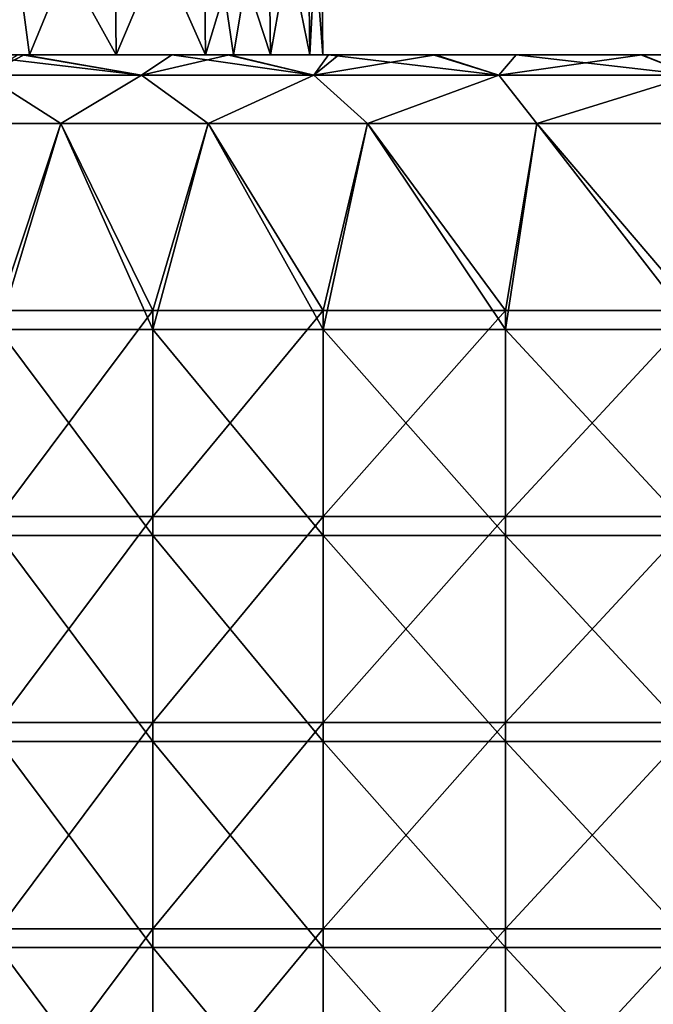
# Model space of a CAD drawing. Header units: millimetres. Extents: x -71 to 126, y -35 to 75.
# Tile 100 of 178: x 18 to 27, y 2 to 17. Entities that reach past the tile are written whole.
import ezdxf

# ---------------------------------------------------------------- set-up
doc = ezdxf.new("R2010")
doc.units = ezdxf.units.MM
doc.header["$LTSCALE"] = 52.536866
for name, color, linetype in [('26', 7, 'CONTINUOUS'), ('33', 7, 'CONTINUOUS'), ('416', 7, 'CONTINUOUS'), ('430', 7, 'CONTINUOUS'), ('56', 7, 'CONTINUOUS'), ('58', 7, 'CONTINUOUS'), ('9', 7, 'CONTINUOUS')]:
    doc.layers.add(name, color=color, linetype=linetype)

msp = doc.modelspace()

# ---------------------------------------------------------------- linework, layer by layer
at = {"layer": '26', "linetype": 'Continuous'}
for points in [[(19.849, 15.835, -23.886), (17.565, 15.835, -25.718), (18.139, 16.127, -24.288), (19.849, 15.835, -23.886)], [(18.139, 16.127, -24.288), (17.565, 15.835, -25.718), (18.038, 16.127, -24.37), (18.139, 16.127, -24.288)], [(20.29, 16.127, -22.747), (19.849, 15.835, -23.886), (18.139, 16.127, -24.288), (20.29, 16.127, -22.747)], [(22.363, 15.835, -22.384), (19.849, 15.835, -23.886), (21.128, 16.127, -22.246), (22.363, 15.835, -22.384)], [(21.128, 16.127, -22.246), (19.849, 15.835, -23.886), (20.29, 16.127, -22.747), (21.128, 16.127, -22.246)], [(22.728, 16.127, -21.421), (22.363, 15.835, -22.384), (21.128, 16.127, -22.246), (22.728, 16.127, -21.421)], [(25.06, 15.835, -21.241), (22.363, 15.835, -22.384), (24.135, 16.127, -20.825), (25.06, 15.835, -21.241)], [(24.135, 16.127, -20.825), (22.363, 15.835, -22.384), (22.728, 16.127, -21.421), (24.135, 16.127, -20.825)], [(25.314, 16.127, -20.412), (25.06, 15.835, -21.241), (24.135, 16.127, -20.825), (25.314, 16.127, -20.412)], [(27.887, 15.835, -20.48), (25.06, 15.835, -21.241), (27.146, 16.127, -19.914), (27.887, 15.835, -20.48)], [(27.146, 16.127, -19.914), (25.06, 15.835, -21.241), (25.314, 16.127, -20.412), (27.146, 16.127, -19.914)], [(28.006, 16.127, -19.737), (27.887, 15.835, -20.48), (27.146, 16.127, -19.914), (28.006, 16.127, -19.737)], [(18.672, 15.127, -25.143), (16.736, 15.127, -26.949), (17.565, 15.835, -25.718), (18.672, 15.127, -25.143)], [(18.672, 15.127, -25.143), (17.565, 15.835, -25.718), (19.849, 15.835, -23.886), (18.672, 15.127, -25.143)], [(20.82, 15.127, -23.595), (18.672, 15.127, -25.143), (19.849, 15.835, -23.886), (20.82, 15.127, -23.595)], [(20.82, 15.127, -23.595), (19.849, 15.835, -23.886), (22.363, 15.835, -22.384), (20.82, 15.127, -23.595)], [(23.146, 15.127, -22.329), (20.82, 15.127, -23.595), (22.363, 15.835, -22.384), (23.146, 15.127, -22.329)], [(23.146, 15.127, -22.329), (22.363, 15.835, -22.384), (25.06, 15.835, -21.241), (23.146, 15.127, -22.329)], [(25.612, 15.127, -21.367), (23.146, 15.127, -22.329), (25.06, 15.835, -21.241), (25.612, 15.127, -21.367)], [(25.612, 15.127, -21.367), (25.06, 15.835, -21.241), (27.887, 15.835, -20.48), (25.612, 15.127, -21.367)], [(28.181, 15.127, -20.722), (25.612, 15.127, -21.367), (27.887, 15.835, -20.48), (28.181, 15.127, -20.722)]]:
    msp.add_3dface(points, dxfattribs=at)
at = {"layer": '33', "linetype": 'Continuous'}
for points in [[(18.139, 16.127, -24.288), (18.038, 16.127, -24.37), (15.14, 16.127, -21.929), (18.139, 16.127, -24.288)], [(18.139, 16.127, -24.288), (15.14, 16.127, -21.929), (18.143, 16.127, -21.51), (18.139, 16.127, -24.288)], [(15.187, 16.127, 16.593), (15.14, 16.127, 19.235), (18.143, 16.127, 18.759), (15.187, 16.127, 16.593)], [(15.14, 16.127, 19.235), (15.14, 16.127, 21.922), (18.143, 16.127, 21.561), (15.14, 16.127, 19.235)], [(18.143, 16.127, 18.759), (15.14, 16.127, 19.235), (18.143, 16.127, 21.561), (18.143, 16.127, 18.759)], [(15.14, 16.127, 21.922), (15.14, 16.127, 24.608), (18.106, 16.127, 24.314), (15.14, 16.127, 21.922)], [(18.143, 16.127, 21.561), (15.14, 16.127, 21.922), (18.106, 16.127, 24.314), (18.143, 16.127, 21.561)], [(18.106, 16.127, 24.314), (15.14, 16.127, 24.608), (17.335, 16.127, 24.972), (18.106, 16.127, 24.314)], [(15.14, 16.127, -21.929), (15.14, 16.127, -19.241), (18.143, 16.127, -21.51), (15.14, 16.127, -21.929)], [(15.14, 16.127, -19.241), (15.187, 16.127, -16.596), (18.143, 16.127, -18.726), (15.14, 16.127, -19.241)], [(18.143, 16.127, -21.51), (15.14, 16.127, -19.241), (18.143, 16.127, -18.726), (18.143, 16.127, -21.51)], [(17.23, 16.127, 14.459), (15.187, 16.127, 16.593), (18.143, 16.127, 15.957), (17.23, 16.127, 14.459)], [(18.143, 16.127, 15.957), (15.187, 16.127, 16.593), (18.143, 16.127, 18.759), (18.143, 16.127, 15.957)], [(18.143, 16.127, -18.726), (15.187, 16.127, -16.596), (18.143, 16.127, -15.942), (18.143, 16.127, -18.726)], [(18.143, 16.127, -15.942), (15.187, 16.127, -16.596), (17.23, 16.127, -14.462), (18.143, 16.127, -15.942)], [(18.213, 16.127, 13.2), (17.23, 16.127, 14.459), (18.143, 16.127, 15.957), (18.213, 16.127, 13.2)], [(18.213, 16.127, -13.203), (18.143, 16.127, -15.942), (17.23, 16.127, -14.462), (18.213, 16.127, -13.203)], [(18.143, 16.127, 21.561), (18.106, 16.127, 24.314), (20.29, 16.127, 22.747), (18.143, 16.127, 21.561)], [(20.29, 16.127, -22.747), (18.139, 16.127, -24.288), (18.143, 16.127, -21.51), (20.29, 16.127, -22.747)], [(21.128, 16.127, -22.246), (20.29, 16.127, -22.747), (18.143, 16.127, -21.51), (21.128, 16.127, -22.246)], [(21.146, 16.127, -19.332), (21.128, 16.127, -22.246), (18.143, 16.127, -21.51), (21.146, 16.127, -19.332)], [(18.213, 16.127, 13.2), (18.143, 16.127, 15.957), (21.146, 16.127, 13.459), (18.213, 16.127, 13.2)], [(18.143, 16.127, 15.957), (18.143, 16.127, 18.759), (21.146, 16.127, 16.423), (18.143, 16.127, 15.957)], [(21.146, 16.127, 13.459), (18.143, 16.127, 15.957), (21.146, 16.127, 16.423), (21.146, 16.127, 13.459)], [(18.143, 16.127, 18.759), (18.143, 16.127, 21.561), (21.146, 16.127, 19.386), (18.143, 16.127, 18.759)], [(21.146, 16.127, 16.423), (18.143, 16.127, 18.759), (21.146, 16.127, 19.386), (21.146, 16.127, 16.423)], [(18.143, 16.127, 21.561), (20.29, 16.127, 22.747), (21.104, 16.127, 22.26), (18.143, 16.127, 21.561)], [(21.146, 16.127, 19.386), (18.143, 16.127, 21.561), (21.104, 16.127, 22.26), (21.146, 16.127, 19.386)], [(21.146, 16.127, -13.434), (21.146, 16.127, -16.383), (18.143, 16.127, -15.942), (21.146, 16.127, -13.434)], [(21.146, 16.127, -13.434), (18.143, 16.127, -15.942), (18.213, 16.127, -13.203), (21.146, 16.127, -13.434)], [(21.146, 16.127, -16.383), (21.146, 16.127, -19.332), (18.143, 16.127, -18.726), (21.146, 16.127, -16.383)], [(21.146, 16.127, -16.383), (18.143, 16.127, -18.726), (18.143, 16.127, -15.942), (21.146, 16.127, -16.383)], [(21.146, 16.127, -19.332), (18.143, 16.127, -21.51), (18.143, 16.127, -18.726), (21.146, 16.127, -19.332)], [(19.479, 16.127, 11.248), (18.213, 16.127, 13.2), (21.146, 16.127, 10.496), (19.479, 16.127, 11.248)], [(21.146, 16.127, 10.496), (18.213, 16.127, 13.2), (21.146, 16.127, 13.459), (21.146, 16.127, 10.496)], [(21.146, 16.127, -13.434), (18.213, 16.127, -13.203), (19.479, 16.127, -11.251), (21.146, 16.127, -13.434)], [(20.782, 16.127, 8.607), (19.479, 16.127, 11.248), (21.146, 16.127, 10.496), (20.782, 16.127, 8.607)], [(21.146, 16.127, -10.485), (21.146, 16.127, -13.434), (19.479, 16.127, -11.251), (21.146, 16.127, -10.485)], [(20.782, 16.127, -8.611), (21.146, 16.127, -10.485), (19.479, 16.127, -11.251), (20.782, 16.127, -8.611)], [(21.188, 16.127, 7.551), (20.782, 16.127, 8.607), (21.146, 16.127, 10.496), (21.188, 16.127, 7.551)], [(21.188, 16.127, -7.554), (21.146, 16.127, -10.485), (20.782, 16.127, -8.611), (21.188, 16.127, -7.554)], [(21.146, 16.127, 19.386), (21.104, 16.127, 22.26), (22.574, 16.127, 21.493), (21.146, 16.127, 19.386)], [(22.728, 16.127, -21.421), (21.128, 16.127, -22.246), (21.146, 16.127, -19.332), (22.728, 16.127, -21.421)], [(24.135, 16.127, -20.825), (22.728, 16.127, -21.421), (21.146, 16.127, -19.332), (24.135, 16.127, -20.825)], [(24.135, 16.127, -20.825), (21.146, 16.127, -19.332), (24.149, 16.127, -17.879), (24.135, 16.127, -20.825)], [(21.188, 16.127, 7.551), (21.146, 16.127, 10.496), (24.149, 16.127, 9.005), (21.188, 16.127, 7.551)], [(21.146, 16.127, 10.496), (21.146, 16.127, 13.459), (24.149, 16.127, 11.992), (21.146, 16.127, 10.496)], [(24.149, 16.127, 9.005), (21.146, 16.127, 10.496), (24.149, 16.127, 11.992), (24.149, 16.127, 9.005)], [(21.146, 16.127, 13.459), (21.146, 16.127, 16.423), (24.149, 16.127, 14.979), (21.146, 16.127, 13.459)], [(24.149, 16.127, 11.992), (21.146, 16.127, 13.459), (24.149, 16.127, 14.979), (24.149, 16.127, 11.992)], [(21.146, 16.127, 16.423), (21.146, 16.127, 19.386), (24.149, 16.127, 17.966), (21.146, 16.127, 16.423)], [(24.149, 16.127, 14.979), (21.146, 16.127, 16.423), (24.149, 16.127, 17.966), (24.149, 16.127, 14.979)], [(21.146, 16.127, 19.386), (22.574, 16.127, 21.493), (24.101, 16.127, 20.839), (21.146, 16.127, 19.386)], [(24.149, 16.127, 17.966), (21.146, 16.127, 19.386), (24.101, 16.127, 20.839), (24.149, 16.127, 17.966)], [(21.146, 16.127, -10.485), (21.188, 16.127, -7.554), (24.149, 16.127, -8.918), (21.146, 16.127, -10.485)], [(21.146, 16.127, -13.434), (21.146, 16.127, -10.485), (24.149, 16.127, -11.905), (21.146, 16.127, -13.434)], [(24.149, 16.127, -11.905), (21.146, 16.127, -10.485), (24.149, 16.127, -8.918), (24.149, 16.127, -11.905)], [(21.146, 16.127, -16.383), (21.146, 16.127, -13.434), (24.149, 16.127, -14.892), (21.146, 16.127, -16.383)], [(24.149, 16.127, -14.892), (21.146, 16.127, -13.434), (24.149, 16.127, -11.905), (24.149, 16.127, -14.892)], [(21.146, 16.127, -19.332), (21.146, 16.127, -16.383), (24.149, 16.127, -17.879), (21.146, 16.127, -19.332)], [(24.149, 16.127, -17.879), (21.146, 16.127, -16.383), (24.149, 16.127, -14.892), (24.149, 16.127, -17.879)], [(21.728, 16.127, 5.819), (21.188, 16.127, 7.551), (24.149, 16.127, 6.018), (21.728, 16.127, 5.819)], [(24.149, 16.127, 6.018), (21.188, 16.127, 7.551), (24.149, 16.127, 9.005), (24.149, 16.127, 6.018)], [(21.188, 16.127, -7.554), (21.728, 16.127, -5.822), (24.149, 16.127, -5.931), (21.188, 16.127, -7.554)], [(24.149, 16.127, -8.918), (21.188, 16.127, -7.554), (24.149, 16.127, -5.931), (24.149, 16.127, -8.918)], [(22.301, 16.127, 2.943), (21.728, 16.127, 5.819), (24.149, 16.127, 3.031), (22.301, 16.127, 2.943)], [(24.149, 16.127, 3.031), (21.728, 16.127, 5.819), (24.149, 16.127, 6.018), (24.149, 16.127, 3.031)], [(21.728, 16.127, -5.822), (22.301, 16.127, -2.946), (24.149, 16.127, -5.931), (21.728, 16.127, -5.822)], [(22.494, 16.127, -0.002), (22.301, 16.127, 2.943), (24.149, 16.127, 0.043), (22.494, 16.127, -0.002)], [(24.149, 16.127, 0.043), (22.301, 16.127, 2.943), (24.149, 16.127, 3.031), (24.149, 16.127, 0.043)], [(22.301, 16.127, -2.946), (22.494, 16.127, -0.002), (24.149, 16.127, -2.944), (22.301, 16.127, -2.946)], [(24.149, 16.127, -5.931), (22.301, 16.127, -2.946), (24.149, 16.127, -2.944), (24.149, 16.127, -5.931)], [(24.149, 16.127, -2.944), (22.494, 16.127, -0.002), (24.149, 16.127, 0.043), (24.149, 16.127, -2.944)], [(24.149, 16.127, 17.966), (24.101, 16.127, 20.839), (25.314, 16.127, 20.412), (24.149, 16.127, 17.966)], [(25.314, 16.127, -20.412), (24.135, 16.127, -20.825), (24.149, 16.127, -17.879), (25.314, 16.127, -20.412)], [(27.146, 16.127, -19.914), (25.314, 16.127, -20.412), (24.149, 16.127, -17.879), (27.146, 16.127, -19.914)], [(27.146, 16.127, -19.914), (24.149, 16.127, -17.879), (27.152, 16.127, -17.092), (27.146, 16.127, -19.914)], [(24.149, 16.127, -17.879), (24.149, 16.127, -14.892), (27.152, 16.127, -17.092), (24.149, 16.127, -17.879)], [(24.149, 16.127, -14.892), (24.149, 16.127, -11.905), (27.152, 16.127, -14.234), (24.149, 16.127, -14.892)], [(27.152, 16.127, -17.092), (24.149, 16.127, -14.892), (27.152, 16.127, -14.234), (27.152, 16.127, -17.092)], [(24.149, 16.127, -11.905), (24.149, 16.127, -8.918), (27.152, 16.127, -11.375), (24.149, 16.127, -11.905)], [(27.152, 16.127, -14.234), (24.149, 16.127, -11.905), (27.152, 16.127, -11.375), (27.152, 16.127, -14.234)], [(24.149, 16.127, -8.918), (24.149, 16.127, -5.931), (27.152, 16.127, -8.516), (24.149, 16.127, -8.918)], [(27.152, 16.127, -11.375), (24.149, 16.127, -8.918), (27.152, 16.127, -8.516), (27.152, 16.127, -11.375)], [(24.149, 16.127, -5.931), (24.149, 16.127, -2.944), (27.152, 16.127, -5.657), (24.149, 16.127, -5.931)], [(27.152, 16.127, -8.516), (24.149, 16.127, -5.931), (27.152, 16.127, -5.657), (27.152, 16.127, -8.516)], [(24.149, 16.127, -2.944), (24.149, 16.127, 0.043), (27.152, 16.127, -2.798), (24.149, 16.127, -2.944)], [(27.152, 16.127, -5.657), (24.149, 16.127, -2.944), (27.152, 16.127, -2.798), (27.152, 16.127, -5.657)], [(24.149, 16.127, 0.043), (24.149, 16.127, 3.031), (27.152, 16.127, 0.061), (24.149, 16.127, 0.043)], [(27.152, 16.127, -2.798), (24.149, 16.127, 0.043), (27.152, 16.127, 0.061), (27.152, 16.127, -2.798)], [(24.149, 16.127, 3.031), (24.149, 16.127, 6.018), (27.152, 16.127, 5.778), (24.149, 16.127, 3.031)], [(27.152, 16.127, 0.061), (24.149, 16.127, 3.031), (27.152, 16.127, 2.919), (27.152, 16.127, 0.061)], [(27.152, 16.127, 2.919), (24.149, 16.127, 3.031), (27.152, 16.127, 5.778), (27.152, 16.127, 2.919)], [(24.149, 16.127, 6.018), (24.149, 16.127, 9.005), (27.152, 16.127, 8.637), (24.149, 16.127, 6.018)], [(27.152, 16.127, 5.778), (24.149, 16.127, 6.018), (27.152, 16.127, 8.637), (27.152, 16.127, 5.778)], [(24.149, 16.127, 9.005), (24.149, 16.127, 11.992), (27.152, 16.127, 11.496), (24.149, 16.127, 9.005)], [(27.152, 16.127, 8.637), (24.149, 16.127, 9.005), (27.152, 16.127, 11.496), (27.152, 16.127, 8.637)], [(24.149, 16.127, 11.992), (24.149, 16.127, 14.979), (27.152, 16.127, 14.355), (24.149, 16.127, 11.992)], [(27.152, 16.127, 11.496), (24.149, 16.127, 11.992), (27.152, 16.127, 14.355), (27.152, 16.127, 11.496)], [(24.149, 16.127, 14.979), (24.149, 16.127, 17.966), (27.152, 16.127, 17.214), (24.149, 16.127, 14.979)], [(27.152, 16.127, 14.355), (24.149, 16.127, 14.979), (27.152, 16.127, 17.214), (27.152, 16.127, 14.355)], [(24.149, 16.127, 17.966), (25.314, 16.127, 20.412), (27.128, 16.127, 19.918), (24.149, 16.127, 17.966)], [(27.152, 16.127, 17.214), (24.149, 16.127, 17.966), (27.128, 16.127, 19.918), (27.152, 16.127, 17.214)], [(30.145, 16.127, 19.45), (27.152, 16.127, 17.214), (27.128, 16.127, 19.918), (30.145, 16.127, 19.45)], [(28.006, 16.127, -19.737), (27.146, 16.127, -19.914), (27.152, 16.127, -17.092), (28.006, 16.127, -19.737)], [(30.151, 16.127, -19.449), (28.006, 16.127, -19.737), (27.152, 16.127, -17.092), (30.151, 16.127, -19.449)], [(30.155, 16.127, -16.479), (30.151, 16.127, -19.449), (27.152, 16.127, -17.092), (30.155, 16.127, -16.479)], [(30.145, 16.127, 19.45), (30.155, 16.127, 16.518), (27.152, 16.127, 17.214), (30.145, 16.127, 19.45)], [(30.155, 16.127, 16.518), (30.155, 16.127, 13.518), (27.152, 16.127, 14.355), (30.155, 16.127, 16.518)], [(30.155, 16.127, 16.518), (27.152, 16.127, 14.355), (27.152, 16.127, 17.214), (30.155, 16.127, 16.518)], [(30.155, 16.127, 13.518), (30.155, 16.127, 10.518), (27.152, 16.127, 11.496), (30.155, 16.127, 13.518)], [(30.155, 16.127, 13.518), (27.152, 16.127, 11.496), (27.152, 16.127, 14.355), (30.155, 16.127, 13.518)], [(30.155, 16.127, 10.518), (30.155, 16.127, 7.519), (27.152, 16.127, 8.637), (30.155, 16.127, 10.518)], [(30.155, 16.127, 10.518), (27.152, 16.127, 8.637), (27.152, 16.127, 11.496), (30.155, 16.127, 10.518)], [(30.155, 16.127, 7.519), (30.155, 16.127, 4.519), (27.152, 16.127, 5.778), (30.155, 16.127, 7.519)], [(30.155, 16.127, 7.519), (27.152, 16.127, 5.778), (27.152, 16.127, 8.637), (30.155, 16.127, 7.519)], [(30.155, 16.127, 4.519), (30.155, 16.127, 1.519), (27.152, 16.127, 2.919), (30.155, 16.127, 4.519)], [(30.155, 16.127, 4.519), (27.152, 16.127, 2.919), (27.152, 16.127, 5.778), (30.155, 16.127, 4.519)], [(30.155, 16.127, 1.519), (30.155, 16.127, -1.481), (27.152, 16.127, 0.061), (30.155, 16.127, 1.519)], [(30.155, 16.127, 1.519), (27.152, 16.127, 0.061), (27.152, 16.127, 2.919), (30.155, 16.127, 1.519)], [(30.155, 16.127, -1.481), (30.155, 16.127, -4.48), (27.152, 16.127, -2.798), (30.155, 16.127, -1.481)], [(30.155, 16.127, -1.481), (27.152, 16.127, -2.798), (27.152, 16.127, 0.061), (30.155, 16.127, -1.481)], [(30.155, 16.127, -4.48), (30.155, 16.127, -7.48), (27.152, 16.127, -5.657), (30.155, 16.127, -4.48)], [(30.155, 16.127, -4.48), (27.152, 16.127, -5.657), (27.152, 16.127, -2.798), (30.155, 16.127, -4.48)], [(30.155, 16.127, -7.48), (30.155, 16.127, -10.48), (27.152, 16.127, -8.516), (30.155, 16.127, -7.48)], [(30.155, 16.127, -7.48), (27.152, 16.127, -8.516), (27.152, 16.127, -5.657), (30.155, 16.127, -7.48)], [(30.155, 16.127, -10.48), (30.155, 16.127, -13.479), (27.152, 16.127, -11.375), (30.155, 16.127, -10.48)], [(30.155, 16.127, -10.48), (27.152, 16.127, -11.375), (27.152, 16.127, -8.516), (30.155, 16.127, -10.48)], [(30.155, 16.127, -13.479), (30.155, 16.127, -16.479), (27.152, 16.127, -14.234), (30.155, 16.127, -13.479)], [(30.155, 16.127, -13.479), (27.152, 16.127, -14.234), (27.152, 16.127, -11.375), (30.155, 16.127, -13.479)], [(30.155, 16.127, -16.479), (27.152, 16.127, -17.092), (27.152, 16.127, -14.234), (30.155, 16.127, -16.479)]]:
    msp.add_3dface(points, dxfattribs=at)
at = {"layer": '416', "linetype": 'Continuous'}
for points in [[(16.736, 15.127, 26.949), (17.764, 12.127, 25.934), (18.672, 15.127, 25.143), (16.736, 15.127, 26.949)], [(17.764, 12.127, 25.934), (20.016, 12.127, 24.126), (18.672, 15.127, 25.143), (17.764, 12.127, 25.934)], [(18.672, 15.127, 25.143), (20.016, 12.127, 24.126), (20.82, 15.127, 23.595), (18.672, 15.127, 25.143)], [(20.016, 12.127, 24.126), (22.496, 12.127, 22.645), (20.82, 15.127, 23.595), (20.016, 12.127, 24.126)], [(20.82, 15.127, 23.595), (22.496, 12.127, 22.645), (23.146, 15.127, 22.329), (20.82, 15.127, 23.595)], [(22.496, 12.127, 22.645), (25.155, 12.127, 21.518), (23.146, 15.127, 22.329), (22.496, 12.127, 22.645)], [(23.146, 15.127, 22.329), (25.155, 12.127, 21.518), (25.612, 15.127, 21.367), (23.146, 15.127, 22.329)], [(25.155, 12.127, 21.518), (27.944, 12.127, 20.767), (25.612, 15.127, 21.367), (25.155, 12.127, 21.518)], [(25.612, 15.127, 21.367), (27.944, 12.127, 20.767), (28.181, 15.127, 20.722), (25.612, 15.127, 21.367)], [(17.764, 9.124, 25.934), (20.016, 9.124, 24.126), (17.764, 12.127, 25.934), (17.764, 9.124, 25.934)], [(17.764, 12.127, 25.934), (20.016, 9.124, 24.126), (20.016, 12.127, 24.126), (17.764, 12.127, 25.934)], [(20.016, 9.124, 24.126), (22.496, 9.124, 22.645), (20.016, 12.127, 24.126), (20.016, 9.124, 24.126)], [(20.016, 12.127, 24.126), (22.496, 9.124, 22.645), (22.496, 12.127, 22.645), (20.016, 12.127, 24.126)], [(22.496, 9.124, 22.645), (25.155, 9.124, 21.518), (22.496, 12.127, 22.645), (22.496, 9.124, 22.645)], [(22.496, 12.127, 22.645), (25.155, 9.124, 21.518), (25.155, 12.127, 21.518), (22.496, 12.127, 22.645)], [(25.155, 9.124, 21.518), (27.944, 9.124, 20.767), (25.155, 12.127, 21.518), (25.155, 9.124, 21.518)], [(25.155, 12.127, 21.518), (27.944, 9.124, 20.767), (27.944, 12.127, 20.767), (25.155, 12.127, 21.518)], [(17.764, 6.121, 25.934), (20.016, 6.121, 24.126), (17.764, 9.124, 25.934), (17.764, 6.121, 25.934)], [(17.764, 9.124, 25.934), (20.016, 6.121, 24.126), (20.016, 9.124, 24.126), (17.764, 9.124, 25.934)], [(20.016, 6.121, 24.126), (22.496, 6.121, 22.645), (20.016, 9.124, 24.126), (20.016, 6.121, 24.126)], [(20.016, 9.124, 24.126), (22.496, 6.121, 22.645), (22.496, 9.124, 22.645), (20.016, 9.124, 24.126)], [(22.496, 6.121, 22.645), (25.155, 6.121, 21.518), (22.496, 9.124, 22.645), (22.496, 6.121, 22.645)], [(22.496, 9.124, 22.645), (25.155, 6.121, 21.518), (25.155, 9.124, 21.518), (22.496, 9.124, 22.645)], [(25.155, 6.121, 21.518), (27.944, 6.121, 20.767), (25.155, 9.124, 21.518), (25.155, 6.121, 21.518)], [(25.155, 9.124, 21.518), (27.944, 6.121, 20.767), (27.944, 9.124, 20.767), (25.155, 9.124, 21.518)], [(17.764, 3.118, 25.934), (20.016, 3.118, 24.126), (17.764, 6.121, 25.934), (17.764, 3.118, 25.934)], [(17.764, 6.121, 25.934), (20.016, 3.118, 24.126), (20.016, 6.121, 24.126), (17.764, 6.121, 25.934)], [(20.016, 3.118, 24.126), (22.496, 3.118, 22.645), (20.016, 6.121, 24.126), (20.016, 3.118, 24.126)], [(20.016, 6.121, 24.126), (22.496, 3.118, 22.645), (22.496, 6.121, 22.645), (20.016, 6.121, 24.126)], [(22.496, 3.118, 22.645), (25.155, 3.118, 21.518), (22.496, 6.121, 22.645), (22.496, 3.118, 22.645)], [(22.496, 6.121, 22.645), (25.155, 3.118, 21.518), (25.155, 6.121, 21.518), (22.496, 6.121, 22.645)], [(25.155, 3.118, 21.518), (27.944, 3.118, 20.767), (25.155, 6.121, 21.518), (25.155, 3.118, 21.518)], [(25.155, 6.121, 21.518), (27.944, 3.118, 20.767), (27.944, 6.121, 20.767), (25.155, 6.121, 21.518)], [(17.764, 0.115, 25.934), (20.016, 0.115, 24.126), (17.764, 3.118, 25.934), (17.764, 0.115, 25.934)], [(17.764, 3.118, 25.934), (20.016, 0.115, 24.126), (20.016, 3.118, 24.126), (17.764, 3.118, 25.934)], [(20.016, 0.115, 24.126), (22.496, 0.115, 22.645), (20.016, 3.118, 24.126), (20.016, 0.115, 24.126)], [(20.016, 3.118, 24.126), (22.496, 0.115, 22.645), (22.496, 3.118, 22.645), (20.016, 3.118, 24.126)], [(22.496, 0.115, 22.645), (25.155, 0.115, 21.518), (22.496, 3.118, 22.645), (22.496, 0.115, 22.645)], [(22.496, 3.118, 22.645), (25.155, 0.115, 21.518), (25.155, 3.118, 21.518), (22.496, 3.118, 22.645)], [(25.155, 0.115, 21.518), (27.944, 0.115, 20.767), (25.155, 3.118, 21.518), (25.155, 0.115, 21.518)], [(25.155, 3.118, 21.518), (27.944, 0.115, 20.767), (27.944, 3.118, 20.767), (25.155, 3.118, 21.518)]]:
    msp.add_3dface(points, dxfattribs=at)
at = {"layer": '430', "linetype": 'Continuous'}
for points in [[(18.106, 16.127, 24.314), (17.335, 16.127, 24.972), (19.849, 15.835, 23.886), (18.106, 16.127, 24.314)], [(19.849, 15.835, 23.886), (17.335, 16.127, 24.972), (17.565, 15.835, 25.718), (19.849, 15.835, 23.886)], [(20.29, 16.127, 22.747), (18.106, 16.127, 24.314), (19.849, 15.835, 23.886), (20.29, 16.127, 22.747)], [(22.363, 15.835, 22.384), (20.29, 16.127, 22.747), (19.849, 15.835, 23.886), (22.363, 15.835, 22.384)], [(21.104, 16.127, 22.26), (20.29, 16.127, 22.747), (22.363, 15.835, 22.384), (21.104, 16.127, 22.26)], [(22.574, 16.127, 21.493), (21.104, 16.127, 22.26), (22.363, 15.835, 22.384), (22.574, 16.127, 21.493)], [(25.06, 15.835, 21.241), (22.574, 16.127, 21.493), (22.363, 15.835, 22.384), (25.06, 15.835, 21.241)], [(24.101, 16.127, 20.839), (22.574, 16.127, 21.493), (25.06, 15.835, 21.241), (24.101, 16.127, 20.839)], [(25.314, 16.127, 20.412), (24.101, 16.127, 20.839), (25.06, 15.835, 21.241), (25.314, 16.127, 20.412)], [(27.887, 15.835, 20.48), (25.314, 16.127, 20.412), (25.06, 15.835, 21.241), (27.887, 15.835, 20.48)], [(27.128, 16.127, 19.918), (25.314, 16.127, 20.412), (27.887, 15.835, 20.48), (27.128, 16.127, 19.918)], [(30.145, 16.127, 19.45), (27.128, 16.127, 19.918), (27.887, 15.835, 20.48), (30.145, 16.127, 19.45)], [(16.736, 15.127, 26.949), (18.672, 15.127, 25.143), (17.565, 15.835, 25.718), (16.736, 15.127, 26.949)], [(18.672, 15.127, 25.143), (19.849, 15.835, 23.886), (17.565, 15.835, 25.718), (18.672, 15.127, 25.143)], [(18.672, 15.127, 25.143), (20.82, 15.127, 23.595), (19.849, 15.835, 23.886), (18.672, 15.127, 25.143)], [(20.82, 15.127, 23.595), (22.363, 15.835, 22.384), (19.849, 15.835, 23.886), (20.82, 15.127, 23.595)], [(20.82, 15.127, 23.595), (23.146, 15.127, 22.329), (22.363, 15.835, 22.384), (20.82, 15.127, 23.595)], [(23.146, 15.127, 22.329), (25.06, 15.835, 21.241), (22.363, 15.835, 22.384), (23.146, 15.127, 22.329)], [(23.146, 15.127, 22.329), (25.612, 15.127, 21.367), (25.06, 15.835, 21.241), (23.146, 15.127, 22.329)], [(25.612, 15.127, 21.367), (27.887, 15.835, 20.48), (25.06, 15.835, 21.241), (25.612, 15.127, 21.367)], [(25.612, 15.127, 21.367), (28.181, 15.127, 20.722), (27.887, 15.835, 20.48), (25.612, 15.127, 21.367)]]:
    msp.add_3dface(points, dxfattribs=at)
at = {"layer": '56', "linetype": 'Continuous'}
for points in [[(17.23, 16.127, 14.459), (18.213, 16.127, 13.2), (17.817, 19.127, 13.671), (17.23, 16.127, 14.459)], [(18.213, 16.127, 13.2), (19.479, 16.127, 11.248), (17.817, 19.127, 13.671), (18.213, 16.127, 13.2)], [(17.817, 19.127, 13.671), (19.479, 16.127, 11.248), (19.449, 19.127, 11.228), (17.817, 19.127, 13.671)], [(19.479, 16.127, 11.248), (20.782, 16.127, 8.607), (19.449, 19.127, 11.228), (19.479, 16.127, 11.248)], [(19.449, 19.127, 11.228), (20.782, 16.127, 8.607), (20.748, 19.127, 8.593), (19.449, 19.127, 11.228)], [(20.782, 16.127, 8.607), (21.188, 16.127, 7.551), (20.748, 19.127, 8.593), (20.782, 16.127, 8.607)], [(21.188, 16.127, 7.551), (21.728, 16.127, 5.819), (20.748, 19.127, 8.593), (21.188, 16.127, 7.551)], [(20.748, 19.127, 8.593), (21.728, 16.127, 5.819), (21.693, 19.127, 5.811), (20.748, 19.127, 8.593)], [(21.728, 16.127, 5.819), (22.301, 16.127, 2.943), (21.693, 19.127, 5.811), (21.728, 16.127, 5.819)], [(21.693, 19.127, 5.811), (22.301, 16.127, 2.943), (22.266, 19.127, 2.93), (21.693, 19.127, 5.811)], [(22.301, 16.127, 2.943), (22.494, 16.127, -0.002), (22.266, 19.127, 2.93), (22.301, 16.127, 2.943)], [(22.266, 19.127, 2.93), (22.494, 16.127, -0.002), (22.458, 19.127, -0.002), (22.266, 19.127, 2.93)]]:
    msp.add_3dface(points, dxfattribs=at)
at = {"layer": '58', "linetype": 'Continuous'}
for points in [[(18.213, 16.127, -13.203), (17.23, 16.127, -14.462), (17.817, 19.127, -13.674), (18.213, 16.127, -13.203)], [(19.449, 19.127, -11.232), (18.213, 16.127, -13.203), (17.817, 19.127, -13.674), (19.449, 19.127, -11.232)], [(19.479, 16.127, -11.251), (18.213, 16.127, -13.203), (19.449, 19.127, -11.232), (19.479, 16.127, -11.251)], [(20.748, 19.127, -8.597), (19.479, 16.127, -11.251), (19.449, 19.127, -11.232), (20.748, 19.127, -8.597)], [(20.782, 16.127, -8.611), (19.479, 16.127, -11.251), (20.748, 19.127, -8.597), (20.782, 16.127, -8.611)], [(21.693, 19.127, -5.815), (20.782, 16.127, -8.611), (20.748, 19.127, -8.597), (21.693, 19.127, -5.815)], [(21.188, 16.127, -7.554), (20.782, 16.127, -8.611), (21.693, 19.127, -5.815), (21.188, 16.127, -7.554)], [(21.728, 16.127, -5.822), (21.188, 16.127, -7.554), (21.693, 19.127, -5.815), (21.728, 16.127, -5.822)], [(22.266, 19.127, -2.933), (21.728, 16.127, -5.822), (21.693, 19.127, -5.815), (22.266, 19.127, -2.933)], [(22.301, 16.127, -2.946), (21.728, 16.127, -5.822), (22.266, 19.127, -2.933), (22.301, 16.127, -2.946)], [(22.458, 19.127, -0.002), (22.301, 16.127, -2.946), (22.266, 19.127, -2.933), (22.458, 19.127, -0.002)], [(22.494, 16.127, -0.002), (22.301, 16.127, -2.946), (22.458, 19.127, -0.002), (22.494, 16.127, -0.002)]]:
    msp.add_3dface(points, dxfattribs=at)
at = {"layer": '9', "linetype": 'Continuous'}
for points in [[(18.672, 15.127, -25.143), (17.764, 12.403, -25.934), (16.736, 15.127, -26.949), (18.672, 15.127, -25.143)], [(20.016, 12.403, -24.126), (17.764, 12.403, -25.934), (18.672, 15.127, -25.143), (20.016, 12.403, -24.126)], [(20.82, 15.127, -23.595), (20.016, 12.403, -24.126), (18.672, 15.127, -25.143), (20.82, 15.127, -23.595)], [(22.496, 12.403, -22.645), (20.016, 12.403, -24.126), (20.82, 15.127, -23.595), (22.496, 12.403, -22.645)], [(23.146, 15.127, -22.329), (22.496, 12.403, -22.645), (20.82, 15.127, -23.595), (23.146, 15.127, -22.329)], [(25.155, 12.403, -21.518), (22.496, 12.403, -22.645), (23.146, 15.127, -22.329), (25.155, 12.403, -21.518)], [(25.612, 15.127, -21.367), (25.155, 12.403, -21.518), (23.146, 15.127, -22.329), (25.612, 15.127, -21.367)], [(27.944, 12.403, -20.767), (25.155, 12.403, -21.518), (25.612, 15.127, -21.367), (27.944, 12.403, -20.767)], [(28.181, 15.127, -20.722), (27.944, 12.403, -20.767), (25.612, 15.127, -21.367), (28.181, 15.127, -20.722)], [(20.016, 9.4, -24.126), (17.764, 9.4, -25.934), (20.016, 12.403, -24.126), (20.016, 9.4, -24.126)], [(20.016, 12.403, -24.126), (17.764, 9.4, -25.934), (17.764, 12.403, -25.934), (20.016, 12.403, -24.126)], [(22.496, 9.4, -22.645), (20.016, 9.4, -24.126), (22.496, 12.403, -22.645), (22.496, 9.4, -22.645)], [(22.496, 12.403, -22.645), (20.016, 9.4, -24.126), (20.016, 12.403, -24.126), (22.496, 12.403, -22.645)], [(25.155, 9.4, -21.518), (22.496, 9.4, -22.645), (25.155, 12.403, -21.518), (25.155, 9.4, -21.518)], [(25.155, 12.403, -21.518), (22.496, 9.4, -22.645), (22.496, 12.403, -22.645), (25.155, 12.403, -21.518)], [(27.944, 9.4, -20.767), (25.155, 9.4, -21.518), (27.944, 12.403, -20.767), (27.944, 9.4, -20.767)], [(27.944, 12.403, -20.767), (25.155, 9.4, -21.518), (25.155, 12.403, -21.518), (27.944, 12.403, -20.767)], [(20.016, 6.397, -24.126), (17.764, 6.397, -25.934), (20.016, 9.4, -24.126), (20.016, 6.397, -24.126)], [(20.016, 9.4, -24.126), (17.764, 6.397, -25.934), (17.764, 9.4, -25.934), (20.016, 9.4, -24.126)], [(22.496, 6.397, -22.645), (20.016, 6.397, -24.126), (22.496, 9.4, -22.645), (22.496, 6.397, -22.645)], [(22.496, 9.4, -22.645), (20.016, 6.397, -24.126), (20.016, 9.4, -24.126), (22.496, 9.4, -22.645)], [(25.155, 6.397, -21.518), (22.496, 6.397, -22.645), (25.155, 9.4, -21.518), (25.155, 6.397, -21.518)], [(25.155, 9.4, -21.518), (22.496, 6.397, -22.645), (22.496, 9.4, -22.645), (25.155, 9.4, -21.518)], [(27.944, 6.397, -20.767), (25.155, 6.397, -21.518), (27.944, 9.4, -20.767), (27.944, 6.397, -20.767)], [(27.944, 9.4, -20.767), (25.155, 6.397, -21.518), (25.155, 9.4, -21.518), (27.944, 9.4, -20.767)], [(20.016, 3.394, -24.126), (17.764, 3.394, -25.934), (20.016, 6.397, -24.126), (20.016, 3.394, -24.126)], [(20.016, 6.397, -24.126), (17.764, 3.394, -25.934), (17.764, 6.397, -25.934), (20.016, 6.397, -24.126)], [(22.496, 3.394, -22.645), (20.016, 3.394, -24.126), (22.496, 6.397, -22.645), (22.496, 3.394, -22.645)], [(22.496, 6.397, -22.645), (20.016, 3.394, -24.126), (20.016, 6.397, -24.126), (22.496, 6.397, -22.645)], [(25.155, 3.394, -21.518), (22.496, 3.394, -22.645), (25.155, 6.397, -21.518), (25.155, 3.394, -21.518)], [(25.155, 6.397, -21.518), (22.496, 3.394, -22.645), (22.496, 6.397, -22.645), (25.155, 6.397, -21.518)], [(27.944, 3.394, -20.767), (25.155, 3.394, -21.518), (27.944, 6.397, -20.767), (27.944, 3.394, -20.767)], [(27.944, 6.397, -20.767), (25.155, 3.394, -21.518), (25.155, 6.397, -21.518), (27.944, 6.397, -20.767)], [(20.016, 0.391, -24.126), (17.764, 0.391, -25.934), (20.016, 3.394, -24.126), (20.016, 0.391, -24.126)], [(20.016, 3.394, -24.126), (17.764, 0.391, -25.934), (17.764, 3.394, -25.934), (20.016, 3.394, -24.126)], [(22.496, 0.391, -22.645), (20.016, 0.391, -24.126), (22.496, 3.394, -22.645), (22.496, 0.391, -22.645)], [(22.496, 3.394, -22.645), (20.016, 0.391, -24.126), (20.016, 3.394, -24.126), (22.496, 3.394, -22.645)], [(25.155, 0.391, -21.518), (22.496, 0.391, -22.645), (25.155, 3.394, -21.518), (25.155, 0.391, -21.518)], [(25.155, 3.394, -21.518), (22.496, 0.391, -22.645), (22.496, 3.394, -22.645), (25.155, 3.394, -21.518)], [(27.944, 0.391, -20.767), (25.155, 0.391, -21.518), (27.944, 3.394, -20.767), (27.944, 0.391, -20.767)], [(27.944, 3.394, -20.767), (25.155, 0.391, -21.518), (25.155, 3.394, -21.518), (27.944, 3.394, -20.767)]]:
    msp.add_3dface(points, dxfattribs=at)

doc.saveas('drawing.dxf')
